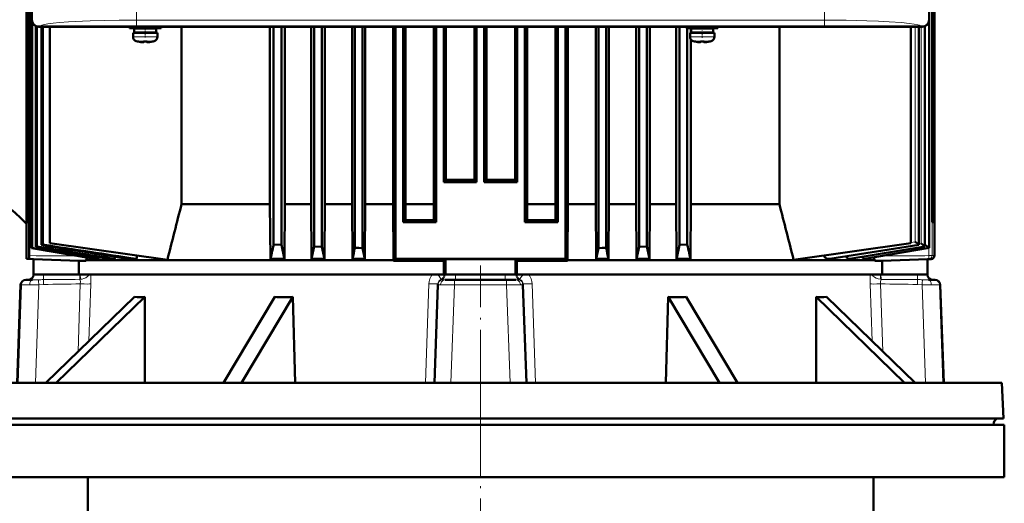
# Model space of a CAD drawing. Extents: x -2073 to 2460, y -1838 to 686.
# Tile 69 of 94: x 15 to 297, y 283 to 421. Entities that reach past the tile are written whole.
import ezdxf

# ---------------------------------------------------------------- set-up
doc = ezdxf.new("R2010")
doc.units = 0
doc.linetypes.add('DASHDOT', pattern=[18.5, 12, -3, 0.5, -3])

msp = doc.modelspace()

# ---------------------------------------------------------------- linework, layer by layer
at = {"color": 7, "lineweight": 50}
for p, q in [((17.17, 363.39), (17.17, 594.74)), ((17.3, 353.89), (17.3, 594.73)), ((275.95, 594.74), (275.95, 363.39)), ((18, 355.99), (18, 474.39)), ((16.76, 472.89), (16.76, 363.39)), ((276.36, 472.89), (276.36, 363.39)), ((16.69, 467.09), (16.69, 374.89)), ((276.42, 467.09), (276.42, 374.89)), ((16.56, 461.63), (16.56, 374.89)), ((16.56, 461.59), (16.56, 352.89)), ((276.56, 461.63), (276.56, 374.89)), ((276.56, 461.59), (276.56, 353.85)), ((18.07, 421.39), (18.07, 429.19)), ((275.07, 429.19), (275.07, 421.39)), ((18.2, 356.06), (18.2, 420.67)), ((275.03, 356.02), (275.03, 421)), ((19.21, 356.39), (19.21, 419.58)), ((19.49, 356.48), (19.49, 419.47)), ((32.86, 419.39), (20.07, 419.39)), ((273.04, 419.42), (20.09, 419.42)), ((20.87, 356.89), (20.87, 419.39)), ((21.24, 419.39), (21.24, 356.99)), ((23.23, 357.39), (23.23, 419.39)), ((32.87, 419.42), (32.86, 419.39)), ((37.27, 419.39), (32.86, 419.39)), ((37.27, 419.39), (37.26, 419.42)), ((149.86, 419.39), (37.27, 419.39)), ((46.07, 419.39), (46.07, 418.96)), ((50.57, 418.96), (46.07, 418.96)), ((47.07, 417.66), (47.07, 416.53)), ((47.07, 417.66), (50.57, 417.66)), ((50.57, 418.86), (47.42, 418.86)), ((47.42, 418.86), (47.42, 417.76)), ((50.57, 417.76), (47.42, 417.76)), ((48.57, 418.86), (48.57, 418.96)), ((48.57, 417.66), (48.57, 417.76)), ((50.57, 418.96), (55.07, 418.96)), ((50.57, 418.86), (53.72, 418.86)), ((50.57, 417.76), (53.72, 417.76)), ((54.07, 417.66), (50.57, 417.66)), ((52.57, 418.86), (52.57, 418.96)), ((52.57, 417.66), (52.57, 417.76)), ((53.72, 418.86), (53.72, 417.76)), ((54.07, 416.53), (54.07, 417.66)), ((55.07, 418.96), (55.07, 419.39)), ((60.96, 368.58), (60.96, 419.39)), ((86.27, 419.39), (86.27, 368.58)), ((87.33, 419.39), (87.33, 356.99)), ((89.53, 419.39), (89.53, 356.89)), ((90.52, 419.39), (90.52, 368.58)), ((98.06, 419.39), (98.06, 368.58)), ((98.96, 419.39), (98.96, 356.48)), ((101.16, 419.39), (101.16, 356.39)), ((102, 419.39), (102, 368.58)), ((109.81, 419.39), (109.81, 368.58)), ((110.58, 419.39), (110.58, 356.06)), ((112.78, 419.39), (112.78, 355.99)), ((113.52, 419.39), (113.52, 368.58)), ((121.52, 419.39), (121.52, 368.58)), ((122.21, 419.39), (122.21, 352.89)), ((124.41, 419.39), (124.41, 363.39)), ((125.07, 419.39), (125.07, 368.58)), ((133.2, 419.39), (133.2, 368.58)), ((133.83, 419.39), (133.83, 363.39)), ((136.03, 419.39), (136.03, 374.89)), ((136.65, 419.39), (136.65, 375.51)), ((144.84, 375.5), (144.84, 419.39)), ((145.46, 419.39), (145.46, 374.89)), ((147.66, 419.39), (147.66, 374.89)), ((148.27, 375.5), (148.27, 419.39)), ((149.87, 419.42), (149.86, 419.39)), ((154.27, 419.39), (149.86, 419.39)), ((154.27, 419.39), (154.26, 419.42)), ((262.86, 419.39), (154.27, 419.39)), ((156.46, 419.39), (156.46, 375.51)), ((157.08, 419.39), (157.08, 374.89)), ((159.28, 419.39), (159.28, 363.39)), ((159.91, 419.39), (159.91, 368.58)), ((168.04, 419.39), (168.04, 368.58)), ((168.71, 419.39), (168.71, 363.39)), ((170.91, 419.39), (170.91, 352.89)), ((171.59, 419.39), (171.59, 368.58)), ((179.6, 419.39), (179.6, 368.58)), ((180.33, 419.39), (180.33, 355.99)), ((182.53, 419.39), (182.53, 356.06)), ((183.3, 419.39), (183.3, 368.58)), ((191.12, 419.39), (191.12, 368.58)), ((191.96, 419.39), (191.96, 356.39)), ((194.16, 419.39), (194.16, 356.48)), ((195.05, 419.39), (195.05, 368.58)), ((202.6, 419.39), (202.6, 368.58)), ((203.58, 419.39), (203.58, 356.89)), ((205.57, 418.96), (205.57, 419.39)), ((205.57, 418.96), (210.07, 418.96)), ((205.78, 418.96), (205.78, 356.99)), ((206.57, 417.66), (210.07, 417.66)), ((206.57, 416.53), (206.57, 417.66)), ((206.84, 418.96), (206.84, 417.66)), ((210.07, 418.86), (206.92, 418.86)), ((206.92, 417.76), (206.92, 418.86)), ((206.92, 417.76), (210.07, 417.76)), ((208.07, 418.96), (208.07, 418.86)), ((208.07, 417.76), (208.07, 417.66)), ((214.57, 418.96), (210.07, 418.96)), ((213.22, 418.86), (210.07, 418.86)), ((213.22, 417.76), (210.07, 417.76)), ((210.07, 417.66), (213.57, 417.66)), ((212.07, 418.96), (212.07, 418.86)), ((212.07, 417.76), (212.07, 417.66)), ((213.22, 417.76), (213.22, 418.86)), ((213.57, 417.66), (213.57, 416.53)), ((214.57, 419.39), (214.57, 418.96)), ((232.16, 368.58), (232.16, 419.39)), ((262.87, 419.42), (262.86, 419.39)), ((267.27, 419.39), (262.86, 419.39)), ((267.27, 419.39), (267.26, 419.42)), ((273.07, 419.39), (267.27, 419.39)), ((269.82, 357.39), (269.82, 419.39)), ((272.07, 356.94), (272.07, 419.39)), ((273.77, 356.43), (273.77, 419.52)), ((48.65, 415.13), (48.64, 415.12)), ((50.07, 414.98), (50.07, 415.13)), ((51.07, 414.98), (51.07, 415.13)), ((52.5, 415.12), (52.49, 415.13)), ((206.84, 415.74), (206.84, 368.58)), ((208.14, 415.12), (208.15, 415.13)), ((209.57, 414.98), (209.57, 415.13)), ((210.57, 414.98), (210.57, 415.13)), ((211.99, 415.13), (212, 415.12)), ((136.03, 374.89), (136.65, 375.51)), ((144.84, 375.5), (145.46, 374.89)), ((148.27, 375.5), (147.66, 374.89)), ((157.08, 374.89), (156.46, 375.51)), ((16.56, 374.89), (16.69, 374.89)), ((16.69, 374.89), (16.56, 374.89)), ((16.56, 374.89), (16.69, 374.89)), ((16.56, 374.89), (16.69, 374.89)), ((145.46, 374.89), (136.03, 374.89)), ((157.08, 374.89), (147.66, 374.89)), ((276.42, 374.89), (276.56, 374.89)), ((276.56, 374.89), (276.42, 374.89)), ((276.42, 374.89), (276.56, 374.89)), ((276.42, 374.89), (276.56, 374.89)), ((60.96, 368.58), (86.27, 368.58)), ((86.27, 368.58), (86.4, 352.9)), ((90.52, 368.58), (90.4, 352.9)), ((90.52, 368.58), (98.06, 368.58)), ((98.06, 368.58), (98.18, 352.9)), ((102, 368.58), (101.89, 352.9)), ((102, 368.58), (109.81, 368.58)), ((109.81, 368.58), (109.92, 352.9)), ((113.52, 368.58), (113.41, 352.9)), ((113.52, 368.58), (121.52, 368.58)), ((121.63, 352.53), (121.52, 368.58)), ((125.07, 368.58), (125.04, 364.02)), ((125.07, 368.58), (133.2, 368.58)), ((133.2, 368.58), (133.23, 363.99)), ((159.91, 368.58), (159.88, 363.99)), ((159.91, 368.58), (168.04, 368.58)), ((168.04, 368.58), (168.07, 364.02)), ((171.48, 352.53), (171.59, 368.58)), ((171.59, 368.58), (179.6, 368.58)), ((179.6, 368.58), (179.7, 352.9)), ((183.3, 368.58), (183.19, 352.9)), ((183.3, 368.58), (191.12, 368.58)), ((191.12, 368.58), (191.23, 352.9)), ((195.05, 368.58), (194.93, 352.9)), ((195.05, 368.58), (202.6, 368.58)), ((202.6, 368.58), (202.71, 352.9)), ((206.84, 368.58), (206.72, 352.9)), ((206.84, 368.58), (232.16, 368.58)), ((124.41, 363.39), (125.04, 364.02)), ((133.83, 363.39), (133.23, 363.99)), ((159.28, 363.39), (159.88, 363.99)), ((168.71, 363.39), (168.07, 364.02)), ((16.76, 363.39), (17.17, 363.4)), ((17.17, 363.39), (16.76, 363.39)), ((124.41, 363.39), (133.83, 363.39)), ((168.71, 363.39), (159.28, 363.39)), ((275.95, 363.4), (276.36, 363.39)), ((275.95, 363.39), (276.36, 363.39)), ((18.1, 356.02), (18, 355.99)), ((18.2, 356.06), (18.1, 356.02)), ((19.49, 356.48), (19.21, 356.39)), ((21.24, 356.99), (20.87, 356.89)), ((56.91, 352.65), (23.23, 357.39)), ((87.33, 356.99), (89.53, 356.89)), ((101.16, 356.39), (98.96, 356.48)), ((110.58, 356.06), (111.68, 356.02)), ((111.68, 356.02), (112.78, 355.99)), ((113.41, 352.9), (112.78, 355.99)), ((179.7, 352.9), (180.33, 355.99)), ((181.43, 356.02), (180.33, 355.99)), ((182.53, 356.06), (181.43, 356.02)), ((194.16, 356.48), (191.96, 356.39)), ((205.78, 356.99), (203.58, 356.89)), ((236.21, 352.66), (269.82, 357.39)), ((246.56, 352.91), (272.07, 356.94)), ((252.35, 352.91), (273.77, 356.43)), ((256.66, 352.9), (275.03, 356.02)), ((272.06, 356.94), (272.03, 356.95)), ((272.03, 356.95), (272.03, 356.95)), ((272.06, 356.94), (272.07, 356.94)), ((272.07, 356.94), (272.07, 356.94)), ((273.74, 356.44), (273.73, 356.45)), ((273.75, 356.44), (273.74, 356.44)), ((273.76, 356.43), (273.75, 356.44)), ((273.76, 356.43), (273.77, 356.43)), ((273.77, 356.43), (273.77, 356.43)), ((275.01, 356.03), (275, 356.03)), ((275.02, 356.02), (275.01, 356.03)), ((275.01, 356.03), (275.01, 356.03)), ((275.02, 356.02), (275.03, 356.02)), ((275.02, 356.02), (275.02, 356.02)), ((17.24, 352.89), (16.56, 352.89)), ((16.56, 352.89), (18.56, 352.82)), ((31.55, 352.37), (18.56, 352.82)), ((18.56, 352.82), (18.56, 348.39)), ((33.64, 352.53), (53.13, 352.53)), ((36.01, 352.9), (37.11, 352.9)), ((37.11, 352.9), (37.21, 353.39)), ((40.14, 352.9), (41.77, 352.9)), ((41.77, 352.9), (41.9, 353.51)), ((45.73, 352.9), (48.07, 352.9)), ((48.28, 353.87), (48.07, 352.9)), ((53.13, 352.53), (121.63, 352.53)), ((86.4, 352.9), (90.4, 352.9)), ((90.33, 353.23), (90.4, 352.9)), ((98.18, 352.9), (101.89, 352.9)), ((109.92, 352.9), (113.41, 352.9)), ((121.63, 352.31), (122.21, 352.89)), ((121.63, 352.31), (121.63, 352.53)), ((170.91, 352.89), (122.21, 352.89)), ((136.1, 352.37), (136.56, 352.82)), ((136.56, 352.82), (136.56, 348.39)), ((157.01, 352.37), (156.56, 352.82)), ((156.56, 352.82), (156.56, 348.39)), ((171.48, 352.31), (170.91, 352.89)), ((171.48, 352.53), (259.47, 352.53)), ((171.48, 352.31), (171.48, 352.53)), ((179.7, 352.9), (183.19, 352.9)), ((191.23, 352.9), (194.93, 352.9)), ((202.79, 353.23), (202.71, 352.9)), ((202.71, 352.9), (206.72, 352.9)), ((245.87, 352.9), (246.48, 352.9)), ((251.97, 352.9), (252.3, 352.9)), ((252.3, 352.9), (252.35, 352.91)), ((256.46, 352.9), (256.63, 352.9)), ((256.63, 352.9), (256.66, 352.9)), ((274.56, 352.82), (261.56, 352.37)), ((275.59, 352.85), (274.56, 352.82)), ((274.56, 352.82), (274.56, 348.39)), ((31.55, 352.37), (33.48, 352.32)), ((31.55, 348.39), (31.55, 352.37)), ((136.1, 352.37), (136.1, 348.39)), ((157.01, 348.39), (157.01, 352.37)), ((261.56, 352.37), (259.63, 352.32)), ((261.56, 348.39), (261.56, 352.37)), ((16.59, 346.89), (16.38, 346.89)), ((18.25, 346.89), (16.59, 346.89)), ((31.55, 348.39), (18.56, 348.39)), ((18.56, 348.39), (18.56, 348.34)), ((31.55, 348.39), (136.1, 348.39)), ((136.1, 348.39), (136.56, 348.39)), ((136.4, 346.89), (139.18, 346.89)), ((136.56, 348.39), (139.45, 348.39)), ((153.93, 346.89), (139.18, 346.89)), ((139.45, 348.39), (153.66, 348.39)), ((153.66, 348.39), (156.56, 348.39)), ((156.71, 346.89), (153.93, 346.89)), ((157.01, 348.39), (156.56, 348.39)), ((157.01, 348.39), (261.56, 348.39)), ((274.56, 348.39), (261.56, 348.39)), ((274.56, 348.39), (274.56, 348.34)), ((274.87, 346.89), (276.52, 346.89)), ((276.73, 346.89), (276.52, 346.89)), ((14.88, 345.44), (13.9, 317.39)), ((133.4, 317.39), (134.39, 345.51)), ((134.39, 345.59), (134.39, 345.74)), ((134.39, 345.59), (134.39, 345.51)), ((158.72, 345.59), (158.72, 345.74)), ((158.72, 345.59), (158.73, 345.51)), ((159.71, 317.39), (158.73, 345.51)), ((278.23, 345.44), (279.21, 317.39)), ((47.47, 341.99), (22.08, 317.39)), ((50.47, 341.99), (25.08, 317.39)), ((72.96, 317.39), (87.62, 341.99)), ((92.81, 341.99), (78.15, 317.39)), ((92.81, 341.99), (92.51, 341.98)), ((92.81, 341.99), (93.49, 317.39)), ((200.3, 341.99), (199.62, 317.39)), ((200.3, 341.99), (214.96, 317.39)), ((205.5, 341.99), (220.15, 317.39)), ((242.64, 341.99), (268.03, 317.39)), ((245.64, 341.99), (271.03, 317.39)), ((-2.71, 317.39), (74.99, 317.39)), ((74.99, 317.39), (295.82, 317.39)), ((295.82, 317.39), (296.36, 307.17)), ((-3.43, 305.39), (146.57, 305.39)), ((-3.24, 307.17), (74.74, 307.17)), ((-0.34, 305.39), (76.13, 305.39)), ((74.74, 307.17), (84.89, 307.17)), ((76.13, 305.39), (293.45, 305.39)), ((84.89, 307.17), (296.36, 307.17)), ((146.57, 305.39), (296.57, 305.39)), ((159.62, 305.39), (159.67, 305.39)), ((293.45, 305.39), (293.46, 305.49)), ((296.57, 305.39), (296.57, 290.39)), ((-3.43, 290.39), (146.57, 290.39)), ((34.07, 290.39), (34.07, 275.39)), ((146.57, 290.39), (296.57, 290.39)), ((259.07, 290.39), (259.07, 275.39))]:
    msp.add_line(p, q, dxfattribs=at)
at = {"color": 7, "lineweight": 18}
for p, q in [((275.87, 353.85), (275.87, 594.73)), ((48.1, 421.32), (48.1, 423.32)), ((245.03, 423.32), (245.03, 421.32)), ((245.03, 421.32), (48.1, 421.32)), ((275, 356.03), (275, 420.88)), ((275.02, 356.02), (275.02, 420.98)), ((20.17, 419.5), (20.09, 419.42)), ((271.06, 357.8), (271.06, 419.39)), ((272.01, 356.96), (272.01, 419.39)), ((272.06, 356.94), (272.06, 419.39)), ((272.77, 357.29), (272.77, 419.39)), ((273.04, 419.42), (272.96, 419.5)), ((273.73, 356.45), (273.73, 419.5)), ((273.76, 356.43), (273.76, 419.51)), ((274.04, 356.87), (274.04, 419.64)), ((50.54, 416.53), (47.07, 416.53)), ((48, 415.29), (50.55, 415.29)), ((50.54, 416.53), (50.57, 416.53)), ((50.55, 415.29), (50.57, 415.29)), ((50.57, 416.53), (54.07, 416.53)), ((50.57, 415.29), (53.14, 415.29)), ((210.07, 416.53), (206.57, 416.53)), ((210.07, 415.29), (207.5, 415.29)), ((210.1, 416.53), (210.07, 416.53)), ((210.09, 415.29), (210.07, 415.29)), ((212.64, 415.29), (210.09, 415.29)), ((213.57, 416.53), (210.1, 416.53)), ((246.48, 352.9), (272.07, 356.94)), ((252.3, 352.9), (273.77, 356.43)), ((256.46, 352.9), (272.5, 355.61)), ((256.63, 352.9), (275.02, 356.02)), ((269.87, 357.61), (271.06, 357.8)), ((272.07, 357.17), (272.77, 357.29)), ((272.5, 355.61), (273.83, 355.83)), ((273.77, 356.83), (274.04, 356.87)), ((273.83, 355.83), (275.01, 356.03)), ((274.91, 353.85), (274.91, 356)), ((33.48, 352.32), (17.24, 352.89)), ((259.63, 352.32), (264.47, 352.49)), ((264.47, 352.49), (274.91, 352.85)), ((273.81, 353.82), (274.91, 353.85)), ((275.87, 353.85), (274.91, 353.85)), ((275.59, 352.85), (274.91, 352.85)), ((276.56, 353.85), (275.87, 353.85)), ((21.43, 345.59), (21.41, 346.96)), ((21.45, 348.39), (21.45, 348.34)), ((31.87, 348.34), (21.45, 348.34)), ((31.87, 348.34), (31.95, 348.34)), ((31.95, 348.34), (31.95, 348.39)), ((135.25, 347.05), (135.24, 347.04)), ((135.95, 348.39), (136.09, 348.34)), ((136.09, 348.39), (136.09, 348.34)), ((136.09, 348.34), (136.09, 348.34)), ((136.09, 348.34), (136.46, 348.34)), ((136.46, 348.39), (136.46, 348.34)), ((139.45, 348.39), (139.45, 348.34)), ((139.45, 348.34), (153.66, 348.34)), ((139.45, 348.34), (139.45, 346.89)), ((153.66, 348.39), (153.66, 348.34)), ((153.66, 346.89), (153.66, 348.34)), ((156.66, 348.39), (156.66, 348.34)), ((157.02, 348.34), (156.66, 348.34)), ((157.02, 348.39), (157.02, 348.34)), ((157.02, 348.34), (157.16, 348.39)), ((157.02, 348.34), (157.02, 348.34)), ((157.86, 347.05), (157.87, 347.04)), ((261.16, 348.34), (261.16, 348.39)), ((261.25, 348.34), (261.16, 348.34)), ((261.25, 348.34), (271.66, 348.34)), ((271.66, 348.39), (271.66, 348.34)), ((271.68, 345.59), (271.7, 346.96)), ((14.18, 317.39), (15.1, 345.44)), ((15.1, 345.44), (14.88, 345.44)), ((19.16, 317.39), (20.09, 345.51)), ((21.43, 345.59), (20.09, 345.51)), ((31.37, 326.39), (31.96, 345.74)), ((34.44, 329.36), (34.94, 345.74)), ((131.79, 345.74), (130.82, 317.39)), ((138.08, 317.39), (139.1, 345.44)), ((146.56, 345.44), (139.1, 345.44)), ((154.02, 345.44), (146.56, 345.44)), ((155.03, 317.39), (154.02, 345.44)), ((161.32, 345.74), (162.29, 317.39)), ((258.68, 329.36), (258.18, 345.74)), ((261.74, 326.39), (261.15, 345.74)), ((271.68, 345.59), (273.03, 345.51)), ((273.95, 317.39), (273.03, 345.51)), ((278.94, 317.39), (278.02, 345.44)), ((278.23, 345.44), (278.02, 345.44)), ((-0.34, 305.49), (76.13, 305.49)), ((76.13, 305.49), (86.08, 305.49)), ((86.08, 305.49), (293.46, 305.49))]:
    msp.add_line(p, q, dxfattribs=at)
at = {"color": 7, "linetype": 'DASHDOT', "lineweight": 18}
for p, q in [((48.1, 447.23), (48.1, 419.15)), ((245.03, 447.23), (245.03, 419.16)), ((146.56, 351.04), (146.56, 301.24)), ((146.57, 321.27), (146.57, 130.72))]:
    msp.add_line(p, q, dxfattribs=at)
at = {"color": 7, "linetype": 'DASHDOT', "lineweight": 18, "ltscale": 0.072885}
msp.add_line((50.57, 419.2), (50.57, 416.29), dxfattribs=at)
at = {"color": 7, "linetype": 'DASHDOT', "lineweight": 18, "ltscale": 0.085704}
msp.add_line((210.07, 419.67), (210.07, 416.25), dxfattribs=at)
at = {"color": 7, "linetype": 'DASHDOT', "lineweight": 18, "ltscale": 0.000926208}
msp.add_line((49.57, 414.98), (49.57, 414.95), dxfattribs=at)
at = {"color": 7, "linetype": 'DASHDOT', "lineweight": 18, "ltscale": 0.000743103}
msp.add_line((51.57, 414.95), (51.57, 414.98), dxfattribs=at)
at = {"color": 7, "linetype": 'DASHDOT', "lineweight": 18, "ltscale": 0.000761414}
msp.add_line((209.07, 414.98), (209.07, 414.95), dxfattribs=at)
at = {"color": 7, "linetype": 'DASHDOT', "lineweight": 18, "ltscale": 0.000958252}
msp.add_line((211.07, 414.98), (211.07, 414.95), dxfattribs=at)
at = {"color": 7, "lineweight": 18}
for points in [[(48.1, 421.32), (43.1, 421.29), (38.93, 421.21), (34.74, 421.08), (32.55, 420.99), (28.57, 420.77), (25.98, 420.56), (24.15, 420.38), (22.67, 420.18), (21.7, 420.01), (20.97, 419.85), (20.45, 419.67), (20.17, 419.5)], [(272.96, 419.5), (272.67, 419.67), (272.31, 419.8), (271.81, 419.93), (270.73, 420.14), (269.28, 420.34), (267.14, 420.56), (263.61, 420.83), (260.57, 420.99), (257.24, 421.12), (251.25, 421.27), (245.03, 421.32)], [(251.97, 352.9), (267.28, 355.39), (273.74, 356.44)], [(28.81, 353.8), (23.98, 353.74), (19.36, 353.82), (17.3, 353.89)], [(264.47, 353.8), (268.3, 353.75), (270.18, 353.75), (273.81, 353.82)], [(274.91, 352.85), (274.91, 352.86), (274.91, 352.86), (274.91, 352.86), (274.91, 352.87), (274.92, 353.01), (274.91, 353.81), (274.91, 353.85)], [(17.46, 345.46), (17.53, 346), (17.6, 346.26), (17.71, 346.48), (17.85, 346.69), (18.02, 346.83), (18.25, 346.89)], [(21.45, 348.34), (19.54, 348.32), (18.59, 348.33), (18.56, 348.33), (18.56, 348.33), (18.56, 348.34), (18.56, 348.34)], [(31.96, 345.74), (31.98, 346.45), (31.94, 346.74), (31.84, 347.04)], [(31.95, 348.34), (31.99, 347.4), (32, 347.05)], [(34.51, 348.39), (34.07, 347.91), (33.5, 347.51), (32.95, 347.26), (32.48, 347.12), (32, 347.05)], [(134.29, 348.39), (134.71, 347.92), (135.03, 347.5), (135.23, 347.15), (135.25, 347.07), (135.25, 347.05)], [(135.13, 345.46), (135.21, 345.9), (135.4, 346.31), (135.68, 346.62), (136.03, 346.82), (136.4, 346.89)], [(136.4, 346.89), (135.77, 346.9), (135.59, 346.92)], [(139.45, 348.34), (137.52, 348.32), (136.51, 348.33), (136.47, 348.33), (136.46, 348.34)], [(156.66, 348.34), (156.65, 348.33), (156.6, 348.33), (156.3, 348.32), (153.71, 348.34), (153.66, 348.34)], [(157.52, 346.92), (157.34, 346.9), (156.71, 346.89)], [(157.98, 345.46), (157.91, 345.9), (157.72, 346.31), (157.44, 346.62), (157.08, 346.82), (156.71, 346.89)], [(157.86, 347.05), (157.86, 347.06), (157.87, 347.1), (157.96, 347.31), (158.31, 347.81), (158.83, 348.39)], [(258.6, 348.39), (258.94, 348), (259.37, 347.66), (259.87, 347.38), (260.47, 347.16), (261.11, 347.05)], [(261.11, 347.05), (261.14, 347.85), (261.16, 348.34)], [(261.15, 345.74), (261.13, 346.45), (261.17, 346.74), (261.27, 347.04)], [(274.56, 348.34), (274.56, 348.33), (274.56, 348.33), (274.55, 348.33), (274.51, 348.33), (274.15, 348.32), (271.66, 348.34)], [(275.66, 345.46), (275.59, 346), (275.51, 346.26), (275.41, 346.48), (275.26, 346.69), (275.09, 346.83), (274.87, 346.89)], [(17.46, 345.46), (15.54, 345.46), (15.17, 345.45), (15.1, 345.44)], [(134.39, 345.74), (134.39, 345.74), (134.39, 345.74), (134.39, 345.73), (134.37, 345.73), (134.22, 345.71), (133.25, 345.71), (131.79, 345.74)], [(135.13, 345.46), (134.5, 345.47), (134.42, 345.49), (134.4, 345.49), (134.39, 345.5), (134.39, 345.5), (134.39, 345.51)], [(158.73, 345.51), (158.72, 345.5), (158.72, 345.5), (158.7, 345.49), (158.65, 345.48), (158.46, 345.46), (157.98, 345.46)], [(158.72, 345.74), (158.72, 345.74), (158.72, 345.74), (158.73, 345.73), (158.74, 345.73), (158.89, 345.71), (159.87, 345.71), (161.32, 345.74)], [(275.66, 345.46), (277.57, 345.46), (277.94, 345.45), (278.02, 345.44)]]:
    msp.add_lwpolyline(points, dxfattribs=at)
at = {"color": 7, "lineweight": 50}
for points in [[(49.57, 414.98), (49.9, 414.96), (50.02, 414.96), (50.05, 414.97), (50.06, 414.97), (50.07, 414.98), (50.07, 414.98), (50.07, 414.98)], [(51.12, 414.96), (51.09, 414.97), (51.08, 414.97), (51.07, 414.98), (51.07, 414.98)], [(51.57, 414.98), (51.38, 414.96), (51.14, 414.96), (51.09, 414.97), (51.08, 414.97), (51.07, 414.98), (51.07, 414.98), (51.07, 414.98)], [(209.07, 414.98), (209.26, 414.96), (209.5, 414.96), (209.55, 414.97), (209.56, 414.97), (209.57, 414.98), (209.57, 414.98), (209.57, 414.98)], [(210.62, 414.96), (210.58, 414.97), (210.57, 414.97), (210.57, 414.98), (210.57, 414.98), (210.57, 414.98)], [(211.07, 414.98), (210.74, 414.96), (210.62, 414.96), (210.59, 414.97), (210.58, 414.97), (210.57, 414.98), (210.57, 414.98), (210.57, 414.98)], [(272.01, 356.96), (271.66, 357.28), (271.06, 357.8)], [(273.73, 356.45), (273.58, 356.59), (272.77, 357.29)], [(275, 356.03), (274.97, 356.06), (274.85, 356.17), (274.04, 356.87)], [(17.3, 353.89), (17.27, 353.07), (17.25, 352.92), (17.24, 352.89), (17.24, 352.89), (17.24, 352.89)], [(33.64, 352.53), (33.57, 352.39), (33.53, 352.34), (33.5, 352.32), (33.48, 352.32)], [(33.92, 353.26), (33.78, 352.85), (33.64, 352.53)], [(244.86, 353.88), (245.06, 353.48), (245.32, 353.16), (245.6, 352.97), (245.87, 352.9)], [(251.25, 353.64), (251.48, 353.23), (251.62, 353.08), (251.76, 352.97), (251.97, 352.9)], [(255.96, 353.5), (256.09, 353.24), (256.23, 353.04), (256.37, 352.93), (256.46, 352.9)], [(259.18, 353.33), (259.32, 352.88), (259.47, 352.53)], [(259.47, 352.53), (259.54, 352.39), (259.58, 352.34), (259.62, 352.32), (259.63, 352.32)]]:
    msp.add_lwpolyline(points, dxfattribs=at)
for centre, radius, start, end in [((20.07, 421.39), 2, 180.0019, 269.9981), ((48.37, 416.53), 1.3, 180, 253.3985), ((50.57, 423.91), 9, 253.3985, 257.6222), ((50.57, 423.91), 8.99, 257.6503, 263.6107), ((50.57, 423.91), 8.99, 257.6503, 263.6107), ((50.03, 418.99), 4.04, 263.5178, 266.839), ((50.57, 425.02), 9.9, 267.1058, 272.8956), ((50.57, 425.02), 9.9, 267.106, 272.8938), ((51.15, 418.54), 3.58, 272.1824, 275.7457), ((50.57, 423.91), 8.99, 276.3893, 282.3497), ((50.57, 423.91), 8.99, 276.3897, 282.3492), ((50.57, 423.91), 9, 282.3778, 286.6016), ((52.77, 416.53), 1.3, 286.6016, 360), ((207.87, 416.53), 1.3, 180, 253.3985), ((210.07, 423.91), 9, 253.3985, 257.6222), ((210.07, 423.91), 8.99, 257.6508, 263.6103), ((210.07, 423.91), 8.99, 257.6503, 263.6107), ((209.51, 418.76), 3.8, 263.4171, 267.729), ((210.07, 425.02), 9.9, 267.106, 272.8938), ((210.07, 425.02), 9.9, 267.1058, 272.8956), ((210.61, 418.99), 4.04, 273.1617, 276.4821), ((210.07, 423.91), 8.99, 276.3893, 282.3497), ((210.07, 423.91), 8.99, 276.3893, 282.3497), ((210.07, 423.91), 9, 282.3778, 286.6016), ((212.27, 416.53), 1.3, 286.6016, 360), ((-33.43, 313.98), 70, 44.4255, 73.7398), ((146.54, 4813.93), 4438.43, 269.87235, 269.97808), ((146.57, 4813.93), 4438.43, 270.02192, 270.12765), ((3050.59, -399.36), 3086.69, 165.59384, 165.89894), ((-2757.97, -399.46), 3087.2, 14.10072, 14.40558), ((146.15, 4680.33), 4316.36, 269.7198, 269.82852), ((146.97, 4680.33), 4316.36, 270.17148, 270.2802), ((2245.46, 13294.37), 13128.72, 260.231775, 260.311518), ((1161.37, 7151.2), 6890.63, 260.450293, 260.609765), ((1159, 7129.12), 6867.97, 260.447179, 260.62417), ((705.86, 4562.18), 4261.34, 260.73112, 261.03455), ((709.79, 4572.82), 4271.85, 260.71946, 261.05714), ((476.4, 3251.36), 2929.94, 261.063, 261.59366), ((-269.92, 436.48), 365.99, 347.0622, 347.456), ((613.47, 468.86), 535.77, 192.0631, 192.4631), ((-409.43, 465.23), 519.89, 347.5225, 347.9258), ((1013.93, 545.77), 932.22, 191.72154, 191.94059), ((-806.81, 546.47), 936.94, 348.07727, 348.2744), ((1099.93, 546.47), 936.95, 191.72553, 191.92268), ((-720.51, 545.71), 931.9, 348.05932, 348.27844), ((702.63, 465.24), 519.97, 192.0742, 192.4774), ((-320.32, 468.85), 535.73, 347.5368, 347.9369), ((558.87, 435.54), 361.72, 192.5416, 192.9401), ((272.05, 356.99), 0.048, 221.5382, 251.5721), ((-159.62, 411.18), 252.83, 346.6729, 347.0537), ((146.56, 11940.79), 11587.98, 269.950554, 270.049441), ((451.12, 410.8), 251.17, 192.945, 193.3282), ((246.48, 353.38), 0.474, 269.9632, 278.7787), ((275.56, 353.85), 1, 272.0387, 359.9594), ((146.16, -4109.91), 4462.29, 90.12915, 90.31498), ((146.95, -4109.39), 4461.77, 89.68502, 89.87087), ((16.38, 345.39), 1.5, 90, 178), ((17.06, 348.39), 1.5, 270, 358), ((276.06, 348.39), 1.5, 182, 270), ((276.73, 345.39), 1.5, 2, 90), ((48.96, 374.56), 32.61, 267.3785, 272.6521), ((51125.07, 158.82), 51074.92, 179.794512, 179.82212), ((90.21, 439.49), 97.54, 268.4778, 271.3547), ((202.9, 439.76), 97.8, 268.4748, 271.5193), ((244.15, 374.56), 32.61, 267.3479, 272.6215), ((-50831.95, 158.82), 51074.92, 0.177886, 0.205482), ((295.45, 305.39), 2, 116.8691, 177)]:
    msp.add_arc(centre, radius, start, end, dxfattribs=at)
at = {"color": 7, "lineweight": 18}
for centre, radius, start, end in [((-1333.42, 10594.3), 10362.47, 278.823372, 278.912705), ((31.64, 133.48), 220.34, 90.2512, 90.7372), ((31.64, 133.5), 220.31, 90.2512, 90.7372), ((-25.79, 2167.52), 1834.84, 278.5145, 278.83649), ((261.5, 150.95), 202.87, 89.1609, 89.8392), ((274.87, 353.85), 1, 272.1055, 0.013), ((18.28, 387.96), 41.07, 269.9456, 272.3446), ((21.72, 309.83), 37.13, 90.4675, 92.7021), ((-178.39, 329.2), 199.15, 4.697, 5.105), ((-0.14, 4112.59), 3765.68, 270.32794, 270.48657), ((31.72, 350.18), 3.14, 272.1367, 275.0707), ((31.82, 357.24), 8.9, 270.8572, 276.1278), ((4.87, 346.75), 30.09, 358.0709, 3.1183), ((136.36, 345.59), 4.57, 142.2441, 178.137), ((135.89, 345.69), 1.49, 115.5121, 178.089), ((135.89, 345.54), 1.5, 108.0677, 177.9855), ((135.88, 345.46), 1.5, 101.2636, 177.8996), ((135.86, 348.28), 1.39, 243.5503, 251.548), ((134.59, 348.4), 1.5, 296.0616, 357.8337), ((136.22, 349.95), 3.1, 255.0583, 258.2168), ((158.52, 348.4), 1.5, 182.1663, 243.9383), ((156.89, 349.96), 3.1, 281.7864, 284.9382), ((157.23, 345.46), 1.5, 2.1004, 78.7364), ((157.25, 348.28), 1.39, 288.4565, 296.446), ((157.22, 345.54), 1.5, 2.0144, 71.9323), ((157.23, 345.69), 1.49, 1.9111, 64.4878), ((156.72, 345.58), 4.61, 2.022, 37.5956), ((288.25, 346.75), 30.09, 176.8817, 181.9291), ((261.3, 357.21), 8.88, 263.8633, 269.1514), ((261.39, 350.18), 3.14, 264.9293, 267.8632), ((293.22, 4109.72), 3762.82, 269.51363, 269.67239), ((271.4, 309.82), 37.15, 87.2983, 89.532), ((471.52, 329.2), 199.16, 174.895, 175.303), ((274.83, 387.96), 41.07, 267.6553, 270.0545), ((17.81, 396.21), 50.75, 269.6005, 272.5686), ((-0.08, 2228.19), 1882.72, 270.65472, 270.97538), ((135.64, 44.08), 301.38, 89.3419, 90.0963), ((157.48, 44.08), 301.38, 89.9037, 90.6581), ((293.22, 2229.57), 1884.11, 269.02474, 269.34518), ((275.3, 396.2), 50.74, 267.4313, 270.3997)]:
    msp.add_arc(centre, radius, start, end, dxfattribs=at)
at = {"color": 7, "lineweight": 50}
for centre, major_axis, ratio, start_param, end_param in [((20.1, 421.42), (1.42, 1.42), 0.995146, 2.358627, 3.924558), ((273.03, 421.42), (1.42, -1.42), 0.995146, 5.50022, 7.06615), ((273.07, 421.39), (1.41, 1.41), 0.999973, 3.927005, 5.497773)]:
    msp.add_ellipse(centre, major_axis=major_axis, ratio=ratio, start_param=start_param, end_param=end_param, dxfattribs=at)
at = {"color": 7, "lineweight": 18}
for centre, major_axis, ratio, start_param, end_param in [((20.17, 421.49), (-1.41, 1.41), 0.995146, 0.787831, 2.353761), ((272.96, 421.49), (-1.41, -1.41), 0.995146, 0.787831, 2.353761), ((16.59, 345.39), (0, 1.5), 0.998394, 0, 1.53589), ((21.4, 348.39), (0, 1.5), 0.034899, 3.456952, 4.677482), ((31.82, 348.39), (0, 1.5), 0.034899, 3.589681, 4.677482), ((134.59, 348.39), (0, -1.5), 0.999391, 0.448089, 1.53589), ((134.96, 348.39), (0, -1.5), 0.999391, 0.315358, 1.53589), ((139.18, 345.39), (0, 1.5), 0.056647, 0, 1.53589), ((153.93, 345.39), (0, 1.5), 0.056647, 4.747296, 6.283185), ((158.16, 348.39), (0, 1.5), 0.999391, 1.605703, 2.826233), ((158.52, 348.39), (0, 1.5), 0.999391, 1.605704, 2.693504), ((261.3, 348.39), (0, -1.5), 0.0349, 4.747296, 5.835096), ((271.72, 348.39), (0, -1.5), 0.0349, 4.747296, 5.967827), ((276.52, 345.39), (0, 1.5), 0.998394, 4.747296, 6.283185), ((31.96, 345.84), (3, -0.09), 0.034883, 4.713473, 6.151646), ((261.15, 345.84), (3, 0.09), 0.034883, 3.273131, 4.711304)]:
    msp.add_ellipse(centre, major_axis=major_axis, ratio=ratio, start_param=start_param, end_param=end_param, dxfattribs=at)

doc.saveas('drawing.dxf')
